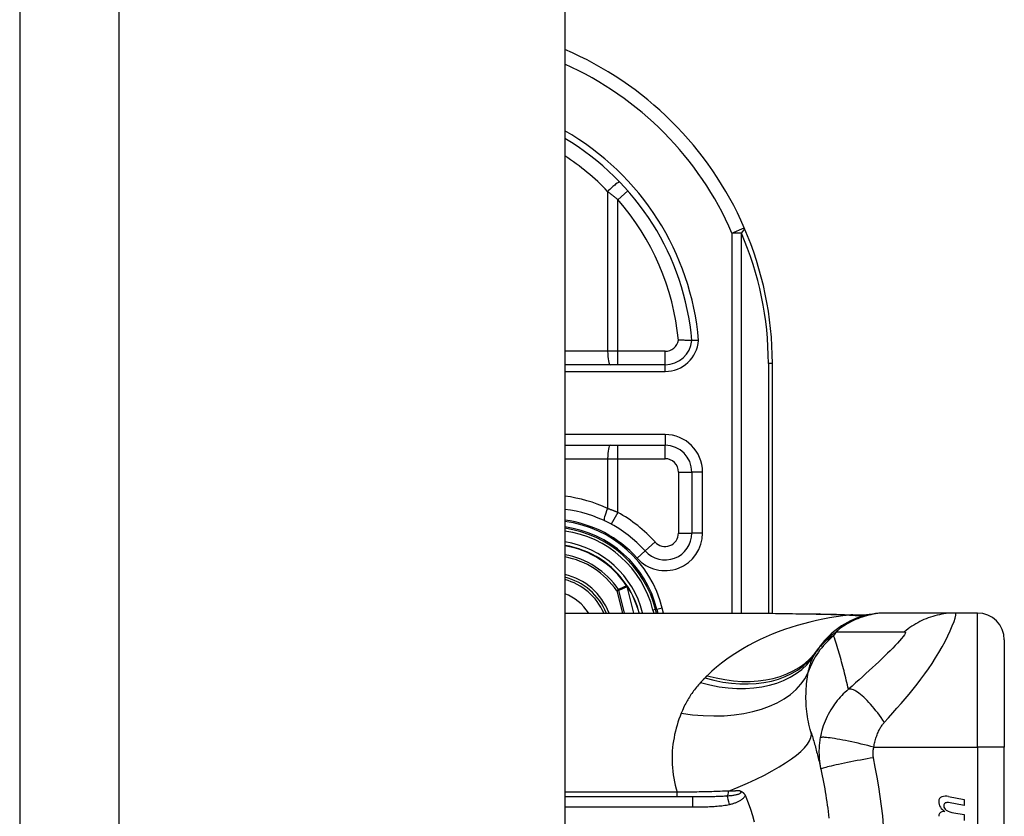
# Model space of a CAD drawing. Header units: inches. Extents: x 3 to 112, y 6 to 61.
# Tile 133 of 140: x 57.21 to 58.66, y 17.7 to 18.87. Entities that reach past the tile are written whole.
import ezdxf

# ---------------------------------------------------------------- set-up
doc = ezdxf.new("R2010")
doc.units = ezdxf.units.IN
doc.header["$MEASUREMENT"] = 0
doc.layers.add('Visible Edges(ANSI)', color=7, linetype='Continuous', lineweight=25)
doc.layers.add('Visible Tangent Edges(ANSI)', color=7, linetype='Continuous', lineweight=25)

msp = doc.modelspace()

# ---------------------------------------------------------------- linework, layer by layer
at = {"layer": 'Visible Edges(ANSI)'}
for p, q in [((57.2112, 43.0257), (57.2112, 13.5147)), ((58.0112, 43.0257), (58.0112, 13.5147)), ((58.1584, 18.3667), (58.0112, 18.3667)), ((58.3157, 18.0021), (58.3157, 18.3687)), ((58.0112, 18.2486), (58.1582, 18.2486)), ((58.1976, 18.2092), (58.1976, 18.1198)), ((58.1029, 18.042), (58.1024, 18.0426)), ((58.1457, 18.0025), (58.1443, 18.0078)), ((58.1464, 18.0076), (58.1477, 18.0025)), ((58.0112, 18.0025), (58.2671, 18.0025)), ((58.4837, 18.0025), (58.4813, 18.0025)), ((58.5842, 18.0025), (58.4837, 18.0025)), ((58.6167, 18.0025), (58.5842, 18.0025)), ((58.6561, 17.9631), (58.6561, 17.8057)), ((58.6561, 17.4316), (58.6561, 17.8057)), ((58.1986, 17.7328), (58.0112, 17.7328)), ((58.5743, 17.7336), (58.5972, 17.7292)), ((58.5972, 17.7292), (58.5972, 17.7204)), ((58.5972, 17.7204), (58.5742, 17.7244)), ((58.5822, 17.7094), (58.5972, 17.7068)), ((58.5972, 17.7068), (58.5972, 17.698))]:
    msp.add_line(p, q, dxfattribs=at)
at = {"layer": 'Visible Edges(ANSI)', "flags": 128}
for points in [[(58.1976, 18.4024), (58.1975, 18.4024), (58.1974, 18.4024), (58.1972, 18.4024), (58.1969, 18.4024), (58.1965, 18.4024), (58.1961, 18.4024), (58.1955, 18.4024), (58.1949, 18.4024), (58.1942, 18.4024), (58.1935, 18.4024), (58.1927, 18.4024), (58.1918, 18.4024), (58.1908, 18.4024), (58.1898, 18.4024), (58.1888, 18.4024), (58.1877, 18.4024), (58.1865, 18.4025), (58.1854, 18.4025), (58.1841, 18.4025), (58.1829, 18.4025), (58.1816, 18.4026), (58.1804, 18.4026), (58.1791, 18.4027), (58.1778, 18.4027)], [(58.2075, 18.4024), (58.2068, 18.4024), (58.2062, 18.4024), (58.2055, 18.4024), (58.2049, 18.4024), (58.2043, 18.4024), (58.2037, 18.4024), (58.2031, 18.4024), (58.2025, 18.4024), (58.202, 18.4024), (58.2015, 18.4024), (58.201, 18.4024), (58.2005, 18.4024), (58.2, 18.4024), (58.1996, 18.4024), (58.1993, 18.4024), (58.1989, 18.4024), (58.1986, 18.4024), (58.1983, 18.4024), (58.1981, 18.4024), (58.1979, 18.4024), (58.1978, 18.4024), (58.1977, 18.4024), (58.1976, 18.4024), (58.1976, 18.4024)], [(58.2671, 18.0025), (58.2962, 18.0024), (58.3257, 18.002), (58.3556, 18.0015), (58.3857, 18.0011)], [(58.4813, 18.0025), (58.4767, 18.0024), (58.472, 18.0021), (58.4673, 18.0017), (58.4626, 18.001), (58.4579, 18.0002), (58.4532, 17.9991), (58.4485, 17.9979), (58.4438, 17.9964), (58.4392, 17.9948), (58.4347, 17.9929), (58.4302, 17.9909), (58.4258, 17.9887), (58.4216, 17.9863), (58.4174, 17.9837), (58.4133, 17.981), (58.4094, 17.9781), (58.4056, 17.975), (58.4019, 17.9718), (58.3984, 17.9685), (58.3951, 17.9651), (58.3919, 17.9616), (58.3889, 17.9579), (58.386, 17.9542), (58.3834, 17.9504)], [(58.3857, 18.0011), (58.41, 18.0006), (58.4338, 17.9997)], [(58.4338, 17.9997), (58.449, 17.9998), (58.4641, 18.0013)], [(58.3724, 17.8282), (58.3731, 17.826), (58.3737, 17.8237), (58.3744, 17.8215), (58.3751, 17.8193), (58.3757, 17.8171), (58.3764, 17.8148), (58.377, 17.8126), (58.3777, 17.8103), (58.3783, 17.8081), (58.3789, 17.8058), (58.3795, 17.8035), (58.3801, 17.8013), (58.3807, 17.799), (58.3813, 17.7967), (58.3819, 17.7944), (58.3825, 17.7921), (58.383, 17.7898), (58.3836, 17.7875), (58.3842, 17.7851), (58.3847, 17.7828), (58.3853, 17.7805), (58.3858, 17.7781), (58.3863, 17.7758), (58.3869, 17.7734)], [(58.3869, 17.7734), (58.3879, 17.7687), (58.3889, 17.7639), (58.3898, 17.7592), (58.3907, 17.7544), (58.3916, 17.7497), (58.3925, 17.7449), (58.3933, 17.7401), (58.3941, 17.7353), (58.3949, 17.7305), (58.3956, 17.7257), (58.3963, 17.7209), (58.397, 17.7161), (58.3976, 17.7113), (58.3982, 17.7065), (58.3987, 17.7017)], [(58.268, 17.7416), (58.2684, 17.7415), (58.2688, 17.7413), (58.2692, 17.7412), (58.2696, 17.7411), (58.2699, 17.7409), (58.2703, 17.7407), (58.2707, 17.7406), (58.2711, 17.7404), (58.2714, 17.7401), (58.2718, 17.7399), (58.2722, 17.7396), (58.2725, 17.7394), (58.2729, 17.7391), (58.2732, 17.7387), (58.2736, 17.7384), (58.2739, 17.738), (58.2742, 17.7376), (58.2745, 17.7372), (58.2748, 17.7368), (58.2751, 17.7364), (58.2753, 17.736), (58.2756, 17.7355), (58.2758, 17.7351), (58.276, 17.7346)], [(58.276, 17.7346), (58.276, 17.7345), (58.2761, 17.7345), (58.2761, 17.7344), (58.2761, 17.7343), (58.2762, 17.7342), (58.2762, 17.7342), (58.2762, 17.7341), (58.2762, 17.734), (58.2763, 17.7339), (58.2763, 17.7339), (58.2763, 17.7338), (58.2764, 17.7337), (58.2764, 17.7337), (58.2764, 17.7336), (58.2765, 17.7335), (58.2765, 17.7334), (58.2765, 17.7334), (58.2766, 17.7333), (58.2766, 17.7332), (58.2766, 17.7331), (58.2767, 17.7331), (58.2767, 17.733), (58.2767, 17.7329), (58.2768, 17.7328)], [(58.2768, 17.7328), (58.2803, 17.7239), (58.2836, 17.7149), (58.2866, 17.7057), (58.2892, 17.6964)]]:
    msp.add_lwpolyline(points, dxfattribs=at)
at = {"layer": 'Visible Edges(ANSI)'}
for centre, radius, start, end in [((57.8157, 18.3687), 0.5, 23.4439, 66.9833), ((57.8157, 18.3687), 0.3834, 5.0431, 59.3398), ((57.8157, 18.3687), 0.5, 0, 23.4439), ((58.1584, 18.4061), 0.0394, 270, 354.6062), ((58.1582, 18.2092), 0.0394, 0, 90), ((57.9897, 17.9687), 0.187, 41.8969, 83.4031), ((57.9897, 17.9687), 0.1615, 13.9709, 82.3497), ((57.9897, 17.9687), 0.1595, 14.224, 82.2532), ((58.1582, 18.1198), 0.0394, 221.8969, 0), ((57.9897, 17.9687), 0.1348, 33.2602, 80.8227), ((57.9897, 17.9687), 0.089, 22.3603, 76.0206), ((58.1021, 18.0413), 0.0011, 33.219, 43.4907), ((57.9897, 17.9687), 0.1349, 14.5372, 32.8705), ((58.6167, 17.9631), 0.0394, 0, 90), ((58.4793, 17.8814), 0.1181, 146.4792, 148.6999), ((58.8759, 17.6187), 0.5938, 146.0379, 146.4792), ((58.5668, 17.7263), 0.007, 108.4748, 179.6788), ((58.5707, 17.7148), 0.0192, 79, 108.4748), ((58.5762, 17.7263), 0.0164, 179.6788, 243.9508), ((58.5711, 17.7202), 0.004, 113.5487, 186.1027), ((58.5755, 17.7207), 0.0084, 186.1027, 237.6083), ((58.5728, 17.7164), 0.0082, 79.9922, 113.5487), ((58.5666, 17.7043), 0.00676, 106.9928, 179.4776), ((58.5702, 17.6924), 0.0192, 93.6169, 106.9928), ((58.5871, 17.74), 0.031, 238.5584, 260.8257)]:
    msp.add_arc(centre, radius, start, end, dxfattribs=at)
at = {"layer": 'Visible Tangent Edges(ANSI)'}
for p, q in [((57.3572, 13.5147), (57.3572, 43.0257)), ((58.0739, 18.6209), (58.0739, 18.3864)), ((58.1037, 18.6217), (58.0889, 18.6087)), ((58.0889, 18.3864), (58.0889, 18.6087)), ((58.2564, 18.5597), (58.2744, 18.5676)), ((58.2564, 18.5597), (58.2564, 18.0025)), ((58.2703, 18.5597), (58.2564, 18.5597)), ((58.2703, 18.0025), (58.2703, 18.5597)), ((58.0739, 18.3864), (58.0112, 18.3864)), ((58.0889, 18.3864), (58.0739, 18.3864)), ((58.0889, 18.3667), (58.0889, 18.3864)), ((58.1584, 18.3864), (58.0889, 18.3864)), ((58.1584, 18.3667), (58.1584, 18.3864)), ((58.1584, 18.3568), (58.1584, 18.3667)), ((58.3157, 18.3687), (58.3099, 18.3687)), ((58.3099, 18.3687), (58.3099, 18.0022)), ((58.0112, 18.3568), (58.1584, 18.3568)), ((58.1582, 18.2643), (58.0112, 18.2643)), ((58.1582, 18.2643), (58.1582, 18.2486)), ((58.0889, 18.2289), (58.0889, 18.2486)), ((58.1582, 18.2289), (58.1582, 18.2486)), ((58.0112, 18.2289), (58.0739, 18.2289)), ((58.0739, 18.2289), (58.0739, 18.1557)), ((58.0739, 18.2289), (58.0889, 18.2289)), ((58.0889, 18.15), (58.0889, 18.2289)), ((58.0889, 18.2289), (58.1582, 18.2289)), ((58.1779, 18.2092), (58.1976, 18.2092)), ((58.1779, 18.2092), (58.1779, 18.1198)), ((58.2133, 18.2092), (58.1976, 18.2092)), ((58.2133, 18.1198), (58.2133, 18.2092)), ((58.0889, 18.15), (58.0794, 18.1327)), ((58.1779, 18.1198), (58.1976, 18.1198)), ((58.2133, 18.1198), (58.1976, 18.1198)), ((58.1436, 18.1067), (58.1289, 18.0935)), ((58.1172, 18.083), (58.1289, 18.0935)), ((58.0899, 18.0369), (58.0873, 18.0352)), ((58.0873, 18.0352), (58.0903, 18.036)), ((58.0873, 18.0352), (58.0956, 18.0025)), ((58.0988, 18.0025), (58.0903, 18.036)), ((58.1021, 18.0424), (58.1018, 18.0422)), ((58.1024, 18.0426), (58.1021, 18.0424)), ((58.1021, 18.0419), (58.1022, 18.0419)), ((58.1023, 18.0413), (58.1025, 18.0413)), ((58.1023, 18.0413), (58.1121, 18.0025)), ((58.1123, 18.0025), (58.1025, 18.0413)), ((58.103, 18.0419), (58.1028, 18.0418)), ((58.1443, 18.0078), (58.1405, 18.0069)), ((58.1405, 18.0069), (58.1416, 18.0025)), ((58.1445, 18.0072), (58.1464, 18.0076)), ((58.1541, 18.0095), (58.1464, 18.0076)), ((58.1558, 18.0025), (58.1541, 18.0095)), ((58.1233, 18.0025), (58.1251, 18.003)), ((58.1252, 18.0025), (58.1251, 18.003)), ((58.6167, 17.8057), (58.6167, 18.0025)), ((58.4646, 17.8057), (58.6167, 17.8057)), ((58.6167, 17.8057), (58.6167, 17.4316)), ((58.6561, 17.8057), (58.6167, 17.8057)), ((58.1762, 17.7396), (58.0112, 17.7396)), ((58.1762, 17.7328), (58.1762, 17.7396)), ((58.1986, 17.7328), (58.1986, 17.7183)), ((58.0112, 17.7183), (58.1986, 17.7183))]:
    msp.add_line(p, q, dxfattribs=at)
at = {"layer": 'Visible Tangent Edges(ANSI)', "flags": 128}
for points in [[(58.0739, 18.6209), (58.0746, 18.6204), (58.0752, 18.6199), (58.0758, 18.6194), (58.0765, 18.6189), (58.0771, 18.6184), (58.0777, 18.6179), (58.0784, 18.6174), (58.079, 18.6169), (58.0796, 18.6164), (58.0802, 18.6159), (58.0809, 18.6154), (58.0815, 18.6149), (58.0821, 18.6144), (58.0827, 18.6139), (58.0834, 18.6134), (58.084, 18.6129), (58.0846, 18.6124), (58.0852, 18.6118), (58.0858, 18.6113), (58.0864, 18.6108), (58.0871, 18.6103), (58.0877, 18.6098), (58.0883, 18.6093), (58.0889, 18.6087)], [(58.0889, 18.15), (58.0883, 18.1503), (58.0877, 18.1505), (58.087, 18.1508), (58.0864, 18.151), (58.0858, 18.1513), (58.0852, 18.1515), (58.0846, 18.1517), (58.0839, 18.152), (58.0833, 18.1522), (58.0827, 18.1525), (58.0821, 18.1527), (58.0814, 18.1529), (58.0808, 18.1532), (58.0802, 18.1534), (58.0796, 18.1537), (58.0789, 18.1539), (58.0783, 18.1541), (58.0777, 18.1543), (58.0771, 18.1546), (58.0764, 18.1548), (58.0758, 18.155), (58.0752, 18.1553), (58.0746, 18.1555), (58.0739, 18.1557)], [(58.1018, 18.0422), (58.1013, 18.042), (58.1008, 18.0418), (58.1003, 18.0416), (58.0998, 18.0413), (58.0993, 18.0411), (58.0988, 18.0409), (58.0983, 18.0407), (58.0978, 18.0405), (58.0973, 18.0402), (58.0968, 18.04), (58.0963, 18.0398), (58.0959, 18.0396), (58.0954, 18.0394), (58.0949, 18.0391), (58.0944, 18.0389), (58.0939, 18.0387), (58.0934, 18.0385), (58.0929, 18.0383), (58.0924, 18.038), (58.0919, 18.0378), (58.0914, 18.0376), (58.0909, 18.0374), (58.0904, 18.0372), (58.0899, 18.0369)], [(58.0903, 18.036), (58.0908, 18.0362), (58.0913, 18.0364), (58.0918, 18.0366), (58.0923, 18.0369), (58.0928, 18.0371), (58.0933, 18.0373), (58.0938, 18.0375), (58.0943, 18.0377), (58.0948, 18.038), (58.0953, 18.0382), (58.0958, 18.0384), (58.0963, 18.0386), (58.0968, 18.0389), (58.0973, 18.0391), (58.0978, 18.0393), (58.0983, 18.0395), (58.0988, 18.0397), (58.0993, 18.04), (58.0998, 18.0402), (58.1003, 18.0404), (58.1008, 18.0406), (58.1013, 18.0409), (58.1018, 18.0411), (58.1023, 18.0413)], [(58.1018, 18.0422), (58.1018, 18.0422), (58.1019, 18.0422), (58.1019, 18.0422), (58.1019, 18.0421), (58.1019, 18.0421), (58.1019, 18.0421), (58.1019, 18.0421), (58.1019, 18.0421), (58.1019, 18.0421), (58.1019, 18.0421), (58.102, 18.042), (58.102, 18.042), (58.102, 18.042), (58.102, 18.042), (58.102, 18.042), (58.102, 18.042), (58.102, 18.042), (58.102, 18.0419), (58.102, 18.0419), (58.1021, 18.0419), (58.1021, 18.0419), (58.1021, 18.0419), (58.1021, 18.0419), (58.1021, 18.0419)], [(58.1022, 18.0419), (58.1022, 18.0419), (58.1022, 18.042), (58.1022, 18.042), (58.1022, 18.042), (58.1022, 18.042), (58.1022, 18.042), (58.1022, 18.042), (58.1022, 18.0421), (58.1022, 18.0421), (58.1022, 18.0421), (58.1022, 18.0421), (58.1022, 18.0421), (58.1021, 18.0422), (58.1021, 18.0422), (58.1021, 18.0422), (58.1021, 18.0422), (58.1021, 18.0422), (58.1021, 18.0423), (58.1021, 18.0423), (58.1021, 18.0423), (58.1021, 18.0423), (58.1021, 18.0423), (58.1021, 18.0424), (58.1021, 18.0424)], [(58.1021, 18.0424), (58.1021, 18.0424), (58.1021, 18.0423), (58.1021, 18.0423), (58.1021, 18.0423), (58.1021, 18.0423), (58.1021, 18.0422), (58.1021, 18.0422), (58.1021, 18.0422), (58.1021, 18.0422), (58.1021, 18.0422), (58.1021, 18.0421), (58.1021, 18.0421), (58.1021, 18.0421), (58.1021, 18.0421), (58.1021, 18.0421), (58.1021, 18.042), (58.1021, 18.042), (58.1021, 18.042), (58.1021, 18.042), (58.1021, 18.0419), (58.1021, 18.0419), (58.1021, 18.0419), (58.1021, 18.0419), (58.1021, 18.0419)], [(58.1029, 18.042), (58.1028, 18.042), (58.1028, 18.0421), (58.1028, 18.0421), (58.1028, 18.0421), (58.1027, 18.0421), (58.1027, 18.0422), (58.1027, 18.0422), (58.1026, 18.0422), (58.1026, 18.0422), (58.1026, 18.0422), (58.1025, 18.0422), (58.1025, 18.0423), (58.1025, 18.0423), (58.1024, 18.0423), (58.1024, 18.0423), (58.1024, 18.0423), (58.1023, 18.0423), (58.1023, 18.0423), (58.1023, 18.0423), (58.1022, 18.0423), (58.1022, 18.0423), (58.1022, 18.0424), (58.1021, 18.0424), (58.1021, 18.0424)], [(58.1021, 18.0424), (58.1021, 18.0423), (58.1022, 18.0423), (58.1022, 18.0423), (58.1022, 18.0423), (58.1023, 18.0423), (58.1023, 18.0422), (58.1023, 18.0422), (58.1024, 18.0422), (58.1024, 18.0422), (58.1024, 18.0421), (58.1025, 18.0421), (58.1025, 18.0421), (58.1025, 18.0421), (58.1026, 18.042), (58.1026, 18.042), (58.1026, 18.042), (58.1026, 18.042), (58.1027, 18.0419), (58.1027, 18.0419), (58.1027, 18.0419), (58.1028, 18.0419), (58.1028, 18.0418), (58.1028, 18.0418), (58.1028, 18.0418)], [(58.1021, 18.0419), (58.1021, 18.0418), (58.1021, 18.0418), (58.1021, 18.0418), (58.1021, 18.0418), (58.1022, 18.0417), (58.1022, 18.0417), (58.1022, 18.0417), (58.1022, 18.0417), (58.1022, 18.0416), (58.1022, 18.0416), (58.1022, 18.0416), (58.1022, 18.0416), (58.1022, 18.0416), (58.1022, 18.0415), (58.1022, 18.0415), (58.1022, 18.0415), (58.1023, 18.0415), (58.1023, 18.0414), (58.1023, 18.0414), (58.1023, 18.0414), (58.1023, 18.0414), (58.1023, 18.0413), (58.1023, 18.0413), (58.1023, 18.0413)], [(58.1025, 18.0413), (58.1024, 18.0414), (58.1024, 18.0414), (58.1024, 18.0414), (58.1024, 18.0414), (58.1024, 18.0415), (58.1024, 18.0415), (58.1024, 18.0415), (58.1024, 18.0415), (58.1024, 18.0416), (58.1024, 18.0416), (58.1024, 18.0416), (58.1024, 18.0416), (58.1024, 18.0417), (58.1023, 18.0417), (58.1023, 18.0417), (58.1023, 18.0417), (58.1023, 18.0418), (58.1023, 18.0418), (58.1023, 18.0418), (58.1023, 18.0418), (58.1023, 18.0418), (58.1023, 18.0419), (58.1022, 18.0419), (58.1022, 18.0419)], [(58.4288, 17.9996), (58.419, 17.9984), (58.4093, 17.997), (58.3997, 17.9954), (58.39, 17.9936), (58.3804, 17.9915), (58.3709, 17.9893), (58.3614, 17.9868), (58.352, 17.9842), (58.3427, 17.9813), (58.3335, 17.9782), (58.3244, 17.9748), (58.3154, 17.9713), (58.3066, 17.9675), (58.2978, 17.9635), (58.2892, 17.9593), (58.2808, 17.9549), (58.2725, 17.9502), (58.2644, 17.9453), (58.2565, 17.9401), (58.2487, 17.9347), (58.2412, 17.929), (58.2339, 17.9231), (58.2269, 17.917), (58.2201, 17.9106)], [(58.2671, 18.0025), (58.2719, 18.0025), (58.2767, 18.0025), (58.2815, 18.0025), (58.2863, 18.0024), (58.2912, 18.0024), (58.296, 18.0023), (58.3009, 18.0023), (58.3057, 18.0022), (58.3106, 18.0022), (58.3155, 18.0021), (58.3204, 18.002), (58.3253, 18.0019), (58.3303, 18.0019), (58.3352, 18.0018), (58.3402, 18.0017), (58.3451, 18.0016), (58.3501, 18.0015), (58.3551, 18.0014), (58.3601, 18.0013), (58.3651, 18.0012), (58.3701, 18.0012), (58.3751, 18.0011), (58.3801, 18.001), (58.3851, 18.0009)], [(58.3857, 18.0011), (58.3857, 18.0011), (58.3857, 18.0011), (58.3857, 18.0011), (58.3856, 18.0011), (58.3856, 18.001), (58.3856, 18.001), (58.3856, 18.001), (58.3855, 18.001), (58.3855, 18.001), (58.3855, 18.001), (58.3855, 18.001), (58.3854, 18.001), (58.3854, 18.001), (58.3854, 18.001), (58.3854, 18.001), (58.3853, 18.001), (58.3853, 18.001), (58.3853, 18.001), (58.3853, 18.001), (58.3852, 18.0009), (58.3852, 18.0009), (58.3852, 18.0009), (58.3852, 18.0009), (58.3851, 18.0009)], [(58.3851, 18.0009), (58.387, 18.0009), (58.3888, 18.0008), (58.3907, 18.0008), (58.3925, 18.0008), (58.3944, 18.0007), (58.3962, 18.0007), (58.398, 18.0006), (58.3999, 18.0006), (58.4017, 18.0005), (58.4035, 18.0005), (58.4054, 18.0004), (58.4072, 18.0004), (58.409, 18.0003), (58.4108, 18.0003), (58.4126, 18.0002), (58.4144, 18.0002), (58.4162, 18.0001), (58.418, 18), (58.4198, 18), (58.4216, 17.9999), (58.4234, 17.9998), (58.4252, 17.9998), (58.427, 17.9997), (58.4288, 17.9996)], [(58.4837, 18.0025), (58.4804, 18.0025), (58.4771, 18.0023), (58.4738, 18.0021), (58.4704, 18.0017), (58.4671, 18.0013), (58.4638, 18.0008), (58.4604, 18.0001), (58.4571, 17.9994), (58.4538, 17.9985), (58.4506, 17.9976), (58.4473, 17.9965), (58.4441, 17.9954), (58.4409, 17.9942), (58.4378, 17.9929), (58.4347, 17.9914), (58.4316, 17.9899), (58.4286, 17.9883), (58.4256, 17.9866), (58.4227, 17.9849), (58.4199, 17.983), (58.4171, 17.9811), (58.4144, 17.9791), (58.4118, 17.9771), (58.4092, 17.9749)], [(58.4317, 17.9997), (58.4317, 17.9997), (58.4316, 17.9997), (58.4315, 17.9997), (58.4314, 17.9997), (58.4314, 17.9997), (58.4313, 17.9997), (58.4312, 17.9997), (58.4311, 17.9997), (58.4309, 17.9997), (58.4308, 17.9997), (58.4307, 17.9996), (58.4306, 17.9996), (58.4305, 17.9996), (58.4303, 17.9996), (58.4302, 17.9996), (58.4301, 17.9996), (58.4299, 17.9996), (58.4298, 17.9996), (58.4296, 17.9996), (58.4294, 17.9996), (58.4293, 17.9996), (58.4291, 17.9996), (58.4289, 17.9996), (58.4288, 17.9996)], [(58.4338, 17.9997), (58.4337, 17.9997), (58.4337, 17.9997), (58.4336, 17.9997), (58.4335, 17.9997), (58.4334, 17.9997), (58.4333, 17.9997), (58.4332, 17.9997), (58.4331, 17.9997), (58.433, 17.9997), (58.433, 17.9997), (58.4329, 17.9997), (58.4328, 17.9997), (58.4327, 17.9997), (58.4326, 17.9997), (58.4325, 17.9997), (58.4324, 17.9997), (58.4323, 17.9997), (58.4323, 17.9997), (58.4322, 17.9997), (58.4321, 17.9997), (58.432, 17.9997), (58.4319, 17.9997), (58.4318, 17.9997), (58.4317, 17.9997)], [(58.48, 17.8421), (58.4862, 17.849), (58.4924, 17.8559), (58.4985, 17.8628), (58.5045, 17.8697), (58.5105, 17.8766), (58.5164, 17.8837), (58.5223, 17.8908), (58.5281, 17.8981), (58.5338, 17.9055), (58.5393, 17.9131), (58.5448, 17.9208), (58.5501, 17.9287), (58.5552, 17.9366), (58.5601, 17.9447), (58.5647, 17.9528), (58.5691, 17.9609), (58.5731, 17.9689), (58.5767, 17.9765), (58.5798, 17.9836), (58.5823, 17.9899), (58.584, 17.9952), (58.5849, 17.9992), (58.585, 18.0017), (58.5842, 18.0025)], [(58.5842, 18.0025), (58.5809, 18.0025), (58.5775, 18.0023), (58.5742, 18.0021), (58.5709, 18.0017), (58.5675, 18.0013), (58.5642, 18.0008), (58.5609, 18.0001), (58.5575, 17.9994), (58.5542, 17.9985), (58.551, 17.9976), (58.5477, 17.9966), (58.5445, 17.9954), (58.5413, 17.9942), (58.5382, 17.9929), (58.5351, 17.9914), (58.532, 17.9899), (58.529, 17.9883), (58.5261, 17.9867), (58.5232, 17.9849), (58.5204, 17.9831), (58.5176, 17.9811), (58.5149, 17.9792), (58.5123, 17.9771), (58.5097, 17.975)], [(58.3834, 17.9504), (58.3841, 17.9514), (58.3848, 17.9525), (58.3856, 17.9535), (58.3864, 17.9546), (58.3873, 17.9556), (58.3881, 17.9567), (58.389, 17.9577), (58.3899, 17.9587), (58.3908, 17.9598), (58.3918, 17.9608), (58.3928, 17.9618), (58.3939, 17.9629), (58.3949, 17.9639), (58.396, 17.9649), (58.3972, 17.9659), (58.3983, 17.9669), (58.3996, 17.9679), (58.4008, 17.969), (58.4021, 17.97), (58.4034, 17.971), (58.4048, 17.972), (58.4062, 17.973), (58.4077, 17.974), (58.4092, 17.9749)], [(58.4092, 17.9749), (58.4134, 17.9749), (58.4176, 17.9749), (58.4218, 17.9749), (58.426, 17.9749), (58.4301, 17.9749), (58.4343, 17.9749), (58.4385, 17.9749), (58.4427, 17.9749), (58.4469, 17.9749), (58.4511, 17.9749), (58.4553, 17.9749), (58.4594, 17.9749), (58.4636, 17.9749), (58.4678, 17.9749), (58.472, 17.9749), (58.4762, 17.9749), (58.4804, 17.9749), (58.4846, 17.9749), (58.4887, 17.9749), (58.4929, 17.9749), (58.4971, 17.9749), (58.5013, 17.9749), (58.5055, 17.9749), (58.5097, 17.975)], [(58.5097, 17.975), (58.5108, 17.9747), (58.511, 17.9739), (58.5106, 17.9724), (58.5094, 17.9704), (58.5076, 17.9679), (58.5053, 17.965), (58.5025, 17.9619), (58.4994, 17.9585), (58.4961, 17.9549), (58.4924, 17.9512), (58.4886, 17.9473), (58.4846, 17.9434), (58.4804, 17.9393), (58.4762, 17.9352), (58.4718, 17.931), (58.4672, 17.9267), (58.4626, 17.9224), (58.4579, 17.918), (58.453, 17.9136), (58.4481, 17.9091), (58.4431, 17.9046), (58.4379, 17.9), (58.4327, 17.8953), (58.4274, 17.8906)], [(58.4056, 17.9693), (58.4045, 17.9687), (58.4034, 17.968), (58.4023, 17.9674), (58.4012, 17.9667), (58.4001, 17.966), (58.3991, 17.9653), (58.398, 17.9645), (58.3969, 17.9637), (58.3958, 17.9629), (58.3948, 17.9621), (58.3937, 17.9612), (58.3927, 17.9603), (58.3916, 17.9593), (58.3906, 17.9584), (58.3896, 17.9574), (58.3886, 17.9563), (58.3876, 17.9552), (58.3866, 17.9541), (58.3856, 17.953), (58.3846, 17.9518), (58.3836, 17.9505), (58.3827, 17.9493), (58.3818, 17.9479), (58.3808, 17.9466)], [(58.4274, 17.8906), (58.4266, 17.894), (58.4258, 17.8974), (58.425, 17.9008), (58.4242, 17.9042), (58.4234, 17.9075), (58.4226, 17.9109), (58.4218, 17.9142), (58.4209, 17.9175), (58.4201, 17.9208), (58.4192, 17.9241), (58.4183, 17.9274), (58.4174, 17.9307), (58.4165, 17.934), (58.4156, 17.9372), (58.4146, 17.9405), (58.4137, 17.9437), (58.4127, 17.9469), (58.4117, 17.9502), (58.4107, 17.9534), (58.4097, 17.9566), (58.4087, 17.9598), (58.4077, 17.9629), (58.4067, 17.9661), (58.4056, 17.9693)], [(58.3683, 17.9157), (58.3686, 17.917), (58.3689, 17.9183), (58.3692, 17.9195), (58.3695, 17.9208), (58.3698, 17.922), (58.3701, 17.9232), (58.3705, 17.9245), (58.3709, 17.9256), (58.3712, 17.9268), (58.3716, 17.928), (58.372, 17.9291), (58.3724, 17.9303), (58.3728, 17.9314), (58.3733, 17.9325), (58.3737, 17.9336), (58.3742, 17.9347), (58.3747, 17.9357), (58.3752, 17.9368), (58.3757, 17.9378), (58.3762, 17.9388), (58.3767, 17.9398), (58.3772, 17.9408), (58.3778, 17.9418), (58.3784, 17.9427)], [(58.2167, 17.9073), (58.2164, 17.907), (58.2162, 17.9067), (58.2159, 17.9064), (58.2156, 17.9062), (58.2153, 17.9059), (58.2151, 17.9056), (58.2148, 17.9053), (58.2145, 17.905), (58.2142, 17.9048), (58.214, 17.9045), (58.2137, 17.9042), (58.2134, 17.9039), (58.2131, 17.9036), (58.2129, 17.9033), (58.2126, 17.9031), (58.2123, 17.9028), (58.212, 17.9025), (58.2118, 17.9022), (58.2115, 17.9019), (58.2112, 17.9016), (58.211, 17.9013), (58.2107, 17.901), (58.2104, 17.9008), (58.2102, 17.9005)], [(58.2201, 17.9106), (58.22, 17.9105), (58.2198, 17.9103), (58.2197, 17.9102), (58.2195, 17.9101), (58.2194, 17.9099), (58.2193, 17.9098), (58.2191, 17.9097), (58.219, 17.9095), (58.2188, 17.9094), (58.2187, 17.9092), (58.2185, 17.9091), (58.2184, 17.909), (58.2183, 17.9088), (58.2181, 17.9087), (58.218, 17.9085), (58.2178, 17.9084), (58.2177, 17.9083), (58.2176, 17.9081), (58.2174, 17.908), (58.2173, 17.9078), (58.2171, 17.9077), (58.217, 17.9076), (58.2169, 17.9074), (58.2167, 17.9073)], [(58.3724, 17.8282), (58.3713, 17.8318), (58.3703, 17.8356), (58.3694, 17.8393), (58.3686, 17.8431), (58.3678, 17.8468), (58.3672, 17.8506), (58.3666, 17.8544), (58.3662, 17.8582), (58.3658, 17.862), (58.3655, 17.8657), (58.3653, 17.8694), (58.3651, 17.8732), (58.365, 17.8769), (58.365, 17.8805), (58.3651, 17.8842), (58.3652, 17.8878), (58.3654, 17.8914), (58.3657, 17.895), (58.366, 17.8985), (58.3664, 17.902), (58.3668, 17.9055), (58.3673, 17.9089), (58.3678, 17.9123), (58.3683, 17.9157)], [(58.2102, 17.9005), (58.2087, 17.8988), (58.2072, 17.8971), (58.2057, 17.8954), (58.2043, 17.8936), (58.2029, 17.8919), (58.2015, 17.8901), (58.2002, 17.8884), (58.1989, 17.8866), (58.1976, 17.8847), (58.1963, 17.8829), (58.1951, 17.8811), (58.1939, 17.8792), (58.1928, 17.8773), (58.1917, 17.8754), (58.1906, 17.8735), (58.1895, 17.8716), (58.1885, 17.8697), (58.1874, 17.8677), (58.1865, 17.8657), (58.1855, 17.8637), (58.1846, 17.8618), (58.1837, 17.8597), (58.1828, 17.8577), (58.182, 17.8557)], [(58.4274, 17.8906), (58.4248, 17.8884), (58.4222, 17.8861), (58.4198, 17.8838), (58.4175, 17.8815), (58.4152, 17.879), (58.4131, 17.8766), (58.411, 17.8741), (58.409, 17.8715), (58.407, 17.8689), (58.4052, 17.8663), (58.4033, 17.8635), (58.4014, 17.8605), (58.3995, 17.8572), (58.3977, 17.8539), (58.396, 17.8506), (58.3945, 17.8473), (58.393, 17.8439), (58.3917, 17.8404), (58.3905, 17.837), (58.3893, 17.8335), (58.3883, 17.83), (58.3874, 17.8265), (58.3866, 17.8229), (58.3859, 17.8194)], [(58.48, 17.8421), (58.4777, 17.8456), (58.4753, 17.8491), (58.4728, 17.8525), (58.4703, 17.8559), (58.4677, 17.8592), (58.4651, 17.8625), (58.4625, 17.8656), (58.4599, 17.8686), (58.4573, 17.8715), (58.4547, 17.8742), (58.4522, 17.8768), (58.4497, 17.8791), (58.4473, 17.8813), (58.4449, 17.8832), (58.4427, 17.885), (58.4405, 17.8865), (58.4384, 17.8878), (58.4365, 17.8888), (58.4346, 17.8897), (58.4329, 17.8903), (58.4313, 17.8907), (58.4299, 17.8909), (58.4286, 17.8909), (58.4274, 17.8906)], [(58.182, 17.8557), (58.1803, 17.8514), (58.1787, 17.847), (58.1772, 17.8426), (58.1758, 17.8381), (58.1745, 17.8336), (58.1734, 17.829), (58.1723, 17.8244), (58.1714, 17.8197), (58.1706, 17.815), (58.1699, 17.8102), (58.1693, 17.8054), (58.1689, 17.8005), (58.1686, 17.7956), (58.1685, 17.7907), (58.1685, 17.7857), (58.1687, 17.7807), (58.169, 17.7756), (58.1695, 17.7706), (58.1702, 17.7654), (58.171, 17.7603), (58.1721, 17.7551), (58.1732, 17.7499), (58.1746, 17.7448), (58.1762, 17.7396)], [(58.4646, 17.8057), (58.465, 17.8076), (58.4653, 17.8095), (58.4657, 17.8114), (58.4661, 17.8133), (58.4666, 17.8152), (58.4671, 17.817), (58.4676, 17.8188), (58.4682, 17.8206), (58.4688, 17.8224), (58.4694, 17.8241), (58.4701, 17.8258), (58.4708, 17.8275), (58.4715, 17.8291), (58.4722, 17.8305), (58.4729, 17.8318), (58.4736, 17.8331), (58.4744, 17.8343), (58.4751, 17.8356), (58.4759, 17.8367), (58.4767, 17.8379), (58.4775, 17.839), (58.4783, 17.8401), (58.4792, 17.8411), (58.48, 17.8421)], [(58.3859, 17.8194), (58.3856, 17.8173), (58.3853, 17.8153), (58.385, 17.8132), (58.3848, 17.8112), (58.3846, 17.8092), (58.3844, 17.8071), (58.3843, 17.8051), (58.3842, 17.8031), (58.3841, 17.8012), (58.3841, 17.7993), (58.3841, 17.7974), (58.3842, 17.7955), (58.3842, 17.7936), (58.3843, 17.7917), (58.3844, 17.7899), (58.3846, 17.788), (58.3848, 17.7862), (58.385, 17.7843), (58.3852, 17.7825), (58.3855, 17.7807), (58.3858, 17.7788), (58.3861, 17.777), (58.3865, 17.7752), (58.3869, 17.7734)], [(58.4646, 17.8057), (58.4601, 17.8068), (58.4556, 17.808), (58.4509, 17.8091), (58.4462, 17.8103), (58.4415, 17.8114), (58.4368, 17.8124), (58.4322, 17.8135), (58.4276, 17.8145), (58.4232, 17.8154), (58.4189, 17.8162), (58.4147, 17.817), (58.4108, 17.8177), (58.4071, 17.8184), (58.4037, 17.8189), (58.4005, 17.8193), (58.3977, 17.8197), (58.3951, 17.8199), (58.3929, 17.8201), (58.391, 17.8202), (58.3894, 17.8202), (58.3881, 17.8201), (58.3871, 17.8199), (58.3864, 17.8197), (58.3859, 17.8194)], [(58.464, 17.7903), (58.4639, 17.7909), (58.4638, 17.7916), (58.4637, 17.7922), (58.4636, 17.7928), (58.4636, 17.7934), (58.4635, 17.794), (58.4635, 17.7947), (58.4635, 17.7953), (58.4634, 17.7959), (58.4634, 17.7965), (58.4634, 17.7972), (58.4635, 17.7978), (58.4635, 17.7984), (58.4635, 17.799), (58.4636, 17.7997), (58.4637, 17.8003), (58.4637, 17.801), (58.4638, 17.8017), (58.4639, 17.8023), (58.464, 17.803), (58.4642, 17.8037), (58.4643, 17.8043), (58.4645, 17.805), (58.4646, 17.8057)], [(58.464, 17.7903), (58.4593, 17.7895), (58.4546, 17.7887), (58.4498, 17.7878), (58.445, 17.7869), (58.4402, 17.786), (58.4354, 17.7851), (58.4307, 17.7841), (58.426, 17.7832), (58.4215, 17.7823), (58.4172, 17.7814), (58.413, 17.7805), (58.4092, 17.7797), (58.4055, 17.7789), (58.4022, 17.7781), (58.3992, 17.7774), (58.3965, 17.7767), (58.3941, 17.7761), (58.3921, 17.7755), (58.3904, 17.775), (58.389, 17.7746), (58.388, 17.7742), (58.3873, 17.7739), (58.387, 17.7736), (58.3869, 17.7734)], [(58.479, 17.6906), (58.4776, 17.705), (58.4759, 17.7193), (58.474, 17.7336), (58.4719, 17.7478), (58.4694, 17.762), (58.4667, 17.7762), (58.464, 17.7903)], [(58.2513, 17.7412), (58.2483, 17.7411), (58.2453, 17.7411), (58.2423, 17.741), (58.2392, 17.7409), (58.2362, 17.7408), (58.2331, 17.7407), (58.23, 17.7406), (58.2269, 17.7405), (58.2238, 17.7405), (58.2207, 17.7404), (58.2175, 17.7403), (58.2144, 17.7402), (58.2113, 17.7402), (58.2081, 17.7401), (58.2049, 17.74), (58.2018, 17.74), (58.1986, 17.7399), (58.1954, 17.7399), (58.1922, 17.7398), (58.189, 17.7398), (58.1858, 17.7397), (58.1826, 17.7397), (58.1794, 17.7396), (58.1762, 17.7396)], [(58.2495, 17.734), (58.2476, 17.7338), (58.2456, 17.7337), (58.2436, 17.7336), (58.2416, 17.7335), (58.2396, 17.7334), (58.2375, 17.7333), (58.2354, 17.7332), (58.2334, 17.7332), (58.2313, 17.7331), (58.2292, 17.733), (58.227, 17.733), (58.2249, 17.733), (58.2228, 17.7329), (58.2206, 17.7329), (58.2185, 17.7329), (58.2163, 17.7329), (58.2141, 17.7329), (58.2119, 17.7329), (58.2097, 17.7328), (58.2075, 17.7328), (58.2053, 17.7328), (58.2031, 17.7328), (58.2008, 17.7328), (58.1986, 17.7328)], [(58.268, 17.7416), (58.2687, 17.7411), (58.2691, 17.7406), (58.2694, 17.7401), (58.2696, 17.7396), (58.2695, 17.7391), (58.2692, 17.7386), (58.2688, 17.7381), (58.2682, 17.7377), (58.2675, 17.7373), (58.2666, 17.7369), (58.2657, 17.7365), (58.2647, 17.7362), (58.2636, 17.7359), (58.2625, 17.7357), (58.2613, 17.7354), (58.2601, 17.7352), (58.2589, 17.735), (58.2576, 17.7348), (58.2563, 17.7346), (58.255, 17.7345), (58.2536, 17.7343), (58.2523, 17.7342), (58.2509, 17.7341), (58.2495, 17.734)], [(58.268, 17.7416), (58.2674, 17.7416), (58.2667, 17.7416), (58.266, 17.7415), (58.2653, 17.7415), (58.2646, 17.7415), (58.2639, 17.7415), (58.2632, 17.7415), (58.2625, 17.7415), (58.2618, 17.7415), (58.2611, 17.7414), (58.2604, 17.7414), (58.2597, 17.7414), (58.259, 17.7414), (58.2583, 17.7414), (58.2576, 17.7414), (58.2569, 17.7414), (58.2562, 17.7413), (58.2555, 17.7413), (58.2548, 17.7413), (58.2541, 17.7413), (58.2534, 17.7413), (58.2527, 17.7413), (58.252, 17.7413), (58.2513, 17.7412)], [(58.2527, 17.7218), (58.2538, 17.7221), (58.2549, 17.7223), (58.256, 17.7226), (58.2571, 17.7229), (58.2582, 17.7232), (58.2593, 17.7236), (58.2604, 17.7239), (58.2614, 17.7243), (58.2625, 17.7247), (58.2636, 17.7251), (58.2646, 17.7256), (58.2657, 17.726), (58.2667, 17.7265), (58.2677, 17.7271), (58.2687, 17.7276), (58.2696, 17.7282), (58.2706, 17.7289), (58.2715, 17.7295), (58.2723, 17.7303), (58.2732, 17.731), (58.274, 17.7319), (58.2747, 17.7327), (58.2754, 17.7337), (58.276, 17.7346)], [(58.1986, 17.7183), (58.2009, 17.7183), (58.2031, 17.7183), (58.2054, 17.7183), (58.2076, 17.7183), (58.2099, 17.7183), (58.2122, 17.7183), (58.2144, 17.7184), (58.2167, 17.7184), (58.2189, 17.7185), (58.2212, 17.7185), (58.2235, 17.7186), (58.2257, 17.7187), (58.228, 17.7188), (58.2302, 17.7189), (58.2325, 17.7191), (58.2347, 17.7193), (58.237, 17.7195), (58.2393, 17.7197), (58.2415, 17.7199), (58.2437, 17.7202), (58.246, 17.7206), (58.2482, 17.7209), (58.2504, 17.7213), (58.2527, 17.7218)]]:
    msp.add_lwpolyline(points, dxfattribs=at)
at = {"layer": 'Visible Tangent Edges(ANSI)'}
for centre, radius, start, end in [((57.8157, 18.3687), 0.4803, 23.4439, 65.9819), ((57.8157, 18.3687), 0.3932, 4.9187, 60.1863), ((57.812, 18.3687), 0.3637, 43.9186, 56.7824), ((57.8157, 18.3687), 0.3637, 5.372, 41.3104), ((57.8296, 18.3687), 0.4803, 0, 23.4439), ((58.1584, 18.4061), 0.0197, 270, 350.1944), ((58.1584, 18.4061), 0.0492, 270, 355.704), ((58.1582, 18.2092), 0.0551, 0, 90), ((58.1582, 18.2092), 0.0197, 0, 90), ((57.986, 17.9687), 0.2067, 64.8144, 82.9914), ((57.9897, 17.9687), 0.2067, 41.8969, 61.329), ((57.9897, 17.9687), 0.1713, 41.8969, 82.7934), ((57.9897, 17.9687), 0.1694, 13.9709, 82.7073), ((57.9897, 17.9687), 0.1556, 14.224, 82.0559), ((58.1582, 18.1198), 0.0551, 221.8969, 0), ((58.1582, 18.1198), 0.0197, 221.8969, 0), ((57.9897, 17.9687), 0.1397, 14.224, 81.1466), ((57.9897, 17.9687), 0.1341, 33.2602, 80.7742), ((57.9897, 17.9687), 0.1212, 34.2805, 79.7848), ((57.9897, 17.9687), 0.1181, 34.2805, 79.5148), ((57.9897, 17.9687), 0.0929, 21.3654, 76.6241), ((57.9897, 17.9687), 0.0855, 23.3375, 75.4306), ((57.9897, 17.9687), 0.1347, 14.5589, 32.8705), ((57.9897, 17.9687), 0.0655, 31.1322, 70.8341), ((58.7765, 17.7394), 0.4363, 147.3243, 148.2043)]:
    msp.add_arc(centre, radius, start, end, dxfattribs=at)
for centre, major_axis, ratio, start_param, end_param in [((58.0777, 18.6209), (0.0142, 0.0137), 0.132897, 0, 1.707941), ((58.2564, 18.5597), (0.0181, 0.0078), 0.369668, 5.41831, 6.283185), ((58.0777, 18.3864), (0, -0.0197), 0.189796, 4.712389, 6.283185), ((58.0777, 18.2289), (0, 0.0197), 0.189796, 0, 1.570796), ((58.0777, 18.1557), (-0.0084, -0.0178), 0.172316, 4.793245, 6.283185), ((58.0873, 18.0352), (-0.00162, 0.00359), 0.779727, 4.57537, 4.849408), ((58.4288, 18.1949), (0.0329, -0.1941), 0.802573, 6.07533, 6.283185), ((58.4355, 18.196), (0.0287, -0.1948), 0.91694, 6.10346, 6.283185), ((58.4802, 17.8787), (0.112, 0.0375), 0.992002, 1.934247, 2.496049), ((58.2167, 18.0553), (0.1641, -0.1087), 0.689059, 5.140584, 6.283185), ((58.2201, 18.0604), (0.1633, -0.11), 0.696909, 5.151259, 6.283185), ((58.2102, 18.045), (0.1682, -0.1023), 0.678602, 5.103708, 6.283185), ((58.182, 17.9772), (0.1902, -0.0508), 0.604241, 4.872507, 6.187736), ((58.1844, 17.7698), (0.188, 0.0584), 0.249251, 4.997807, 6.283185), ((58.248, 17.7427), (0, 0.00984), 0.343453, 3.624092, 4.566988), ((58.2527, 17.7165), (0.004, -0.0193), 0.056853, 1.836987, 2.689915)]:
    msp.add_ellipse(centre, major_axis=major_axis, ratio=ratio, start_param=start_param, end_param=end_param, dxfattribs=at)

doc.saveas('drawing.dxf')
